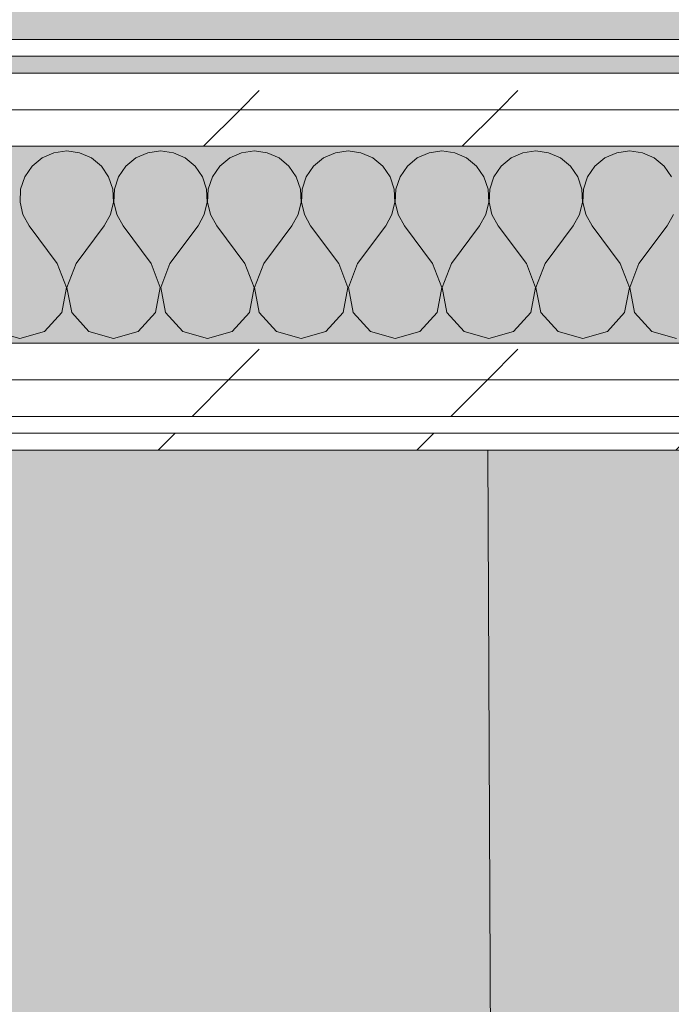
# Model space of a CAD drawing. Header units: millimetres. Extents: x -28277 to 305935, y -19284 to 4746.
# Tile 30 of 136: x -12150 to -11919, y 1767 to 2117. Entities that reach past the tile are written whole.
import ezdxf

# ---------------------------------------------------------------- set-up
doc = ezdxf.new("R2010")
doc.units = ezdxf.units.MM
doc.header["$MEASUREMENT"] = 0
doc.linetypes.add('Wipeout_Contour', pattern=[1000, 0, -1000])
for name, color, linetype in [('14_PAV_Paviment existent', 7, 'Continuous'), ('Nuevo_08_E_Envans secs', 7, 'Continuous'), ('Nuevo_09_EI_Mobiliari general', 7, 'Continuous')]:
    doc.layers.add(name, color=color, linetype=linetype)
for name, color, linetype, lineweight, true_color in [('14_PAV_Paviment existent_Pluma_Nº__102', 7, 'Continuous', 5, 0xcccccc), ('Nuevo_08_E_Envans secs_Pluma_Nº__102', 7, 'Continuous', 5, 0xcccccc), ('Nuevo_08_E_Envans secs_Pluma_Nº__171', 171, 'Continuous', 13, 0xaaaaff), ('Nuevo_08_E_Envans secs_Pluma_Nº__177', 7, 'Continuous', 15, 0xf7e046)]:
    doc.layers.add(name, color=color, linetype=linetype, lineweight=lineweight, true_color=true_color)
for name, color, linetype, lineweight in [('14_PAV_Paviment existent_Pluma_Nº__89', 7, 'Continuous', 5), ('Nuevo_08_E_Envans secs_Pluma_Nº__1', 7, 'Continuous', 5), ('Nuevo_09_EI_Mobiliari general_Pluma_Nº__1', 7, 'Continuous', 5)]:
    doc.layers.add(name, color=color, linetype=linetype, lineweight=lineweight)
pattern_1 = [(45, (0, 0), (-91.9239, 91.9239), [97.5, -32.5]), (45, (4e-14, 91.92), (-91.9239, 91.9239), [97.5, -32.5])]

# ---------------------------------------------------------------- blocks, each defined once
blk = doc.blocks.new('Forjado_1_5', base_point=(7332.11, 1999.55))
at = {"layer": '14_PAV_Paviment existent_Pluma_Nº__102', "linetype": 'Continuous', "lineweight": 0, "true_color": 0x333333}
blk.add_hatch(color=250, dxfattribs=at).paths.add_polyline_path([(7332.11, 1999.55), (7332.11, 3863.45), (-28267.53, 3863.45), (-28277.4, 1999.55)])
at = {"layer": '14_PAV_Paviment existent_Pluma_Nº__89', "color": 7, "linetype": 'Continuous', "lineweight": 5, "flags": 128}
blk.add_lwpolyline([(7332.11, 1999.55), (-28277.4, 1999.55), (-28267.53, 3863.45), (7332.11, 3863.45)], close=True, dxfattribs=at)
blk = doc.blocks.new('Forjado_2_5', base_point=(-12282.84, 1963.55))
at = {"layer": 'Nuevo_09_EI_Mobiliari general', "linetype": 'Continuous', "lineweight": 0, "true_color": 0xffffff}
blk.add_hatch(color=7, dxfattribs=at).paths.add_polyline_path([(-12282.84, 1963.55), (-12282.84, -1128.98), (-7154.41, -1128.98), (-7167.86, 1963.55), (-7955.11, 1963.55), (-7955.11, -328.98), (-11482.84, -328.98), (-11482.84, 1963.55)])
at = {"layer": 'Nuevo_09_EI_Mobiliari general_Pluma_Nº__1', "color": 7, "linetype": 'Continuous', "lineweight": 5, "flags": 128}
blk.add_lwpolyline([(-12282.84, 1963.55), (-12282.84, -1128.98), (-7154.41, -1128.98), (-7167.86, 1963.55), (-7955.11, 1963.55), (-7955.11, -328.98), (-11482.84, -328.98), (-11482.84, 1963.55)], close=True, dxfattribs=at)
blk = doc.blocks.new('*X59')
at = {"layer": 'Nuevo_08_E_Envans secs_Pluma_Nº__102', "color": 254, "linetype": 'Continuous', "lineweight": 5, "true_color": 0xcccccc}
for p, q in [((-12137.89, 2069.25), (-12142.1, 2067.4)), ((-12133.33, 2069.89), (-12137.89, 2069.25)), ((-12128.78, 2069.25), (-12133.33, 2069.89)), ((-12124.57, 2067.4), (-12128.78, 2069.25)), ((-12104.55, 2069.25), (-12108.76, 2067.4)), ((-12100, 2069.89), (-12104.55, 2069.25)), ((-12095.45, 2069.25), (-12100, 2069.89)), ((-12091.24, 2067.4), (-12095.45, 2069.25)), ((-12071.22, 2069.25), (-12075.43, 2067.4)), ((-12066.67, 2069.89), (-12071.22, 2069.25)), ((-12062.11, 2069.25), (-12066.67, 2069.89)), ((-12057.9, 2067.4), (-12062.11, 2069.25)), ((-12037.89, 2069.25), (-12042.1, 2067.4)), ((-12033.33, 2069.89), (-12037.89, 2069.25)), ((-12028.78, 2069.25), (-12033.33, 2069.89)), ((-12024.57, 2067.4), (-12028.78, 2069.25)), ((-12004.55, 2069.25), (-12008.76, 2067.4)), ((-12000, 2069.89), (-12004.55, 2069.25)), ((-11995.45, 2069.25), (-12000, 2069.89)), ((-11991.24, 2067.4), (-11995.45, 2069.25)), ((-11971.22, 2069.25), (-11975.43, 2067.4)), ((-11966.67, 2069.89), (-11971.22, 2069.25)), ((-11962.11, 2069.25), (-11966.67, 2069.89)), ((-11957.9, 2067.4), (-11962.11, 2069.25)), ((-11937.89, 2069.25), (-11942.1, 2067.4)), ((-11933.33, 2069.89), (-11937.89, 2069.25)), ((-11928.78, 2069.25), (-11933.33, 2069.89)), ((-11924.57, 2067.4), (-11928.78, 2069.25)), ((-12145.64, 2064.47), (-12148.24, 2060.68)), ((-12142.1, 2067.4), (-12145.64, 2064.47)), ((-12121.03, 2064.47), (-12124.57, 2067.4)), ((-12118.43, 2060.68), (-12121.03, 2064.47)), ((-12112.3, 2064.47), (-12114.91, 2060.68)), ((-12108.76, 2067.4), (-12112.3, 2064.47)), ((-12087.7, 2064.47), (-12091.24, 2067.4)), ((-12085.09, 2060.68), (-12087.7, 2064.47)), ((-12078.97, 2064.47), (-12081.57, 2060.68)), ((-12075.43, 2067.4), (-12078.97, 2064.47)), ((-12054.36, 2064.47), (-12057.9, 2067.4)), ((-12051.76, 2060.68), (-12054.36, 2064.47)), ((-12045.64, 2064.47), (-12048.24, 2060.68)), ((-12042.1, 2067.4), (-12045.64, 2064.47)), ((-12021.03, 2064.47), (-12024.57, 2067.4)), ((-12018.43, 2060.68), (-12021.03, 2064.47)), ((-12012.3, 2064.47), (-12014.91, 2060.68)), ((-12008.76, 2067.4), (-12012.3, 2064.47)), ((-11987.7, 2064.47), (-11991.24, 2067.4)), ((-11985.09, 2060.68), (-11987.7, 2064.47)), ((-11978.97, 2064.47), (-11981.57, 2060.68)), ((-11975.43, 2067.4), (-11978.97, 2064.47)), ((-11954.36, 2064.47), (-11957.9, 2067.4)), ((-11951.76, 2060.68), (-11954.36, 2064.47)), ((-11945.64, 2064.47), (-11948.24, 2060.68)), ((-11942.1, 2067.4), (-11945.64, 2064.47)), ((-11921.03, 2064.47), (-11924.57, 2067.4)), ((-11918.43, 2060.68), (-11921.03, 2064.47)), ((-12148.24, 2060.68), (-12149.71, 2056.32)), ((-12116.96, 2056.32), (-12118.43, 2060.68)), ((-12114.91, 2060.68), (-12116.38, 2056.32)), ((-12083.62, 2056.32), (-12085.09, 2060.68)), ((-12081.57, 2060.68), (-12083.04, 2056.32)), ((-12050.29, 2056.32), (-12051.76, 2060.68)), ((-12048.24, 2060.68), (-12049.71, 2056.32)), ((-12016.96, 2056.32), (-12018.43, 2060.68)), ((-12014.91, 2060.68), (-12016.38, 2056.32)), ((-11983.62, 2056.32), (-11985.09, 2060.68)), ((-11981.57, 2060.68), (-11983.04, 2056.32)), ((-11950.29, 2056.32), (-11951.76, 2060.68)), ((-11948.24, 2060.68), (-11949.71, 2056.32)), ((-12149.71, 2056.32), (-12149.93, 2051.72)), ((-12116.73, 2051.72), (-12116.96, 2056.32)), ((-12116.38, 2056.32), (-12116.6, 2051.72)), ((-12083.4, 2051.72), (-12083.62, 2056.32)), ((-12083.04, 2056.32), (-12083.27, 2051.72)), ((-12050.07, 2051.72), (-12050.29, 2056.32)), ((-12049.71, 2056.32), (-12049.93, 2051.72)), ((-12016.73, 2051.72), (-12016.96, 2056.32)), ((-12016.38, 2056.32), (-12016.6, 2051.72)), ((-11983.4, 2051.72), (-11983.62, 2056.32)), ((-11983.04, 2056.32), (-11983.27, 2051.72)), ((-11950.07, 2051.72), (-11950.29, 2056.32)), ((-11949.71, 2056.32), (-11949.93, 2051.72)), ((-12149.93, 2051.72), (-12148.89, 2047.25)), ((-12117.77, 2047.25), (-12116.73, 2051.72)), ((-12116.6, 2051.72), (-12115.56, 2047.25)), ((-12084.44, 2047.25), (-12083.4, 2051.72)), ((-12083.27, 2051.72), (-12082.23, 2047.25)), ((-12051.11, 2047.25), (-12050.07, 2051.72)), ((-12049.93, 2051.72), (-12048.89, 2047.25)), ((-12017.77, 2047.25), (-12016.73, 2051.72)), ((-12016.6, 2051.72), (-12015.56, 2047.25)), ((-11984.44, 2047.25), (-11983.4, 2051.72)), ((-11983.27, 2051.72), (-11982.23, 2047.25)), ((-11951.11, 2047.25), (-11950.07, 2051.72)), ((-11949.93, 2051.72), (-11948.89, 2047.25)), ((-12148.89, 2047.25), (-12146.67, 2043.22)), ((-12120, 2043.22), (-12117.77, 2047.25)), ((-12115.56, 2047.25), (-12113.33, 2043.22)), ((-12086.67, 2043.22), (-12084.44, 2047.25)), ((-12082.23, 2047.25), (-12080, 2043.22)), ((-12053.33, 2043.22), (-12051.11, 2047.25)), ((-12048.89, 2047.25), (-12046.67, 2043.22)), ((-12020, 2043.22), (-12017.77, 2047.25)), ((-12015.56, 2047.25), (-12013.33, 2043.22)), ((-11986.67, 2043.22), (-11984.44, 2047.25)), ((-11982.23, 2047.25), (-11980, 2043.22)), ((-11953.33, 2043.22), (-11951.11, 2047.25)), ((-11948.89, 2047.25), (-11946.67, 2043.22)), ((-11920, 2043.22), (-11917.77, 2047.25)), ((-12136.67, 2029.89), (-12146.67, 2043.22)), ((-12130, 2029.89), (-12120, 2043.22)), ((-12103.33, 2029.89), (-12113.33, 2043.22)), ((-12096.67, 2029.89), (-12086.67, 2043.22)), ((-12070, 2029.89), (-12080, 2043.22)), ((-12063.33, 2029.89), (-12053.33, 2043.22)), ((-12036.67, 2029.89), (-12046.67, 2043.22)), ((-12030, 2029.89), (-12020, 2043.22)), ((-12003.33, 2029.89), (-12013.33, 2043.22)), ((-11996.67, 2029.89), (-11986.67, 2043.22)), ((-11970, 2029.89), (-11980, 2043.22)), ((-11963.33, 2029.89), (-11953.33, 2043.22)), ((-11936.67, 2029.89), (-11946.67, 2043.22)), ((-11930, 2029.89), (-11920, 2043.22)), ((-12133.4, 2021.38), (-12136.67, 2029.89)), ((-12130, 2029.89), (-12133.27, 2021.38)), ((-12100.07, 2021.38), (-12103.33, 2029.89)), ((-12096.67, 2029.89), (-12099.93, 2021.38)), ((-12066.73, 2021.38), (-12070, 2029.89)), ((-12063.33, 2029.89), (-12066.6, 2021.38)), ((-12033.4, 2021.38), (-12036.67, 2029.89)), ((-12030, 2029.89), (-12033.27, 2021.38)), ((-12000.07, 2021.38), (-12003.33, 2029.89)), ((-11996.67, 2029.89), (-11999.93, 2021.38)), ((-11966.73, 2021.38), (-11970, 2029.89)), ((-11963.33, 2029.89), (-11966.6, 2021.38)), ((-11933.4, 2021.38), (-11936.67, 2029.89)), ((-11930, 2029.89), (-11933.27, 2021.38)), ((-12135.09, 2012.43), (-12133.4, 2021.38)), ((-12133.27, 2021.38), (-12131.57, 2012.43)), ((-12101.76, 2012.43), (-12100.07, 2021.38)), ((-12099.93, 2021.38), (-12098.24, 2012.43)), ((-12068.43, 2012.43), (-12066.73, 2021.38)), ((-12066.6, 2021.38), (-12064.91, 2012.43)), ((-12035.09, 2012.43), (-12033.4, 2021.38)), ((-12033.27, 2021.38), (-12031.57, 2012.43)), ((-12001.76, 2012.43), (-12000.07, 2021.38)), ((-11999.93, 2021.38), (-11998.24, 2012.43)), ((-11968.43, 2012.43), (-11966.73, 2021.38)), ((-11966.6, 2021.38), (-11964.91, 2012.43)), ((-11935.09, 2012.43), (-11933.4, 2021.38)), ((-11933.27, 2021.38), (-11931.57, 2012.43)), ((-12141.24, 2005.71), (-12135.09, 2012.43)), ((-12131.57, 2012.43), (-12125.43, 2005.71)), ((-12107.9, 2005.71), (-12101.76, 2012.43)), ((-12098.24, 2012.43), (-12092.1, 2005.71)), ((-12074.57, 2005.71), (-12068.43, 2012.43)), ((-12064.91, 2012.43), (-12058.76, 2005.71)), ((-12041.24, 2005.71), (-12035.09, 2012.43)), ((-12031.57, 2012.43), (-12025.43, 2005.71)), ((-12007.9, 2005.71), (-12001.76, 2012.43)), ((-11998.24, 2012.43), (-11992.1, 2005.71)), ((-11974.57, 2005.71), (-11968.43, 2012.43)), ((-11964.91, 2012.43), (-11958.76, 2005.71)), ((-11941.24, 2005.71), (-11935.09, 2012.43)), ((-11931.57, 2012.43), (-11925.43, 2005.71)), ((-12158.76, 2005.71), (-12150, 2003.22)), ((-12150, 2003.22), (-12141.24, 2005.71)), ((-12125.43, 2005.71), (-12116.67, 2003.22)), ((-12116.67, 2003.22), (-12107.9, 2005.71)), ((-12092.1, 2005.71), (-12083.33, 2003.22)), ((-12083.33, 2003.22), (-12074.57, 2005.71)), ((-12058.76, 2005.71), (-12050, 2003.22)), ((-12050, 2003.22), (-12041.24, 2005.71)), ((-12025.43, 2005.71), (-12016.67, 2003.22)), ((-12016.67, 2003.22), (-12007.9, 2005.71)), ((-11992.1, 2005.71), (-11983.33, 2003.22)), ((-11983.33, 2003.22), (-11974.57, 2005.71)), ((-11958.76, 2005.71), (-11950, 2003.22)), ((-11950, 2003.22), (-11941.24, 2005.71)), ((-11925.43, 2005.71), (-11916.67, 2003.22))]:
    blk.add_line(p, q, dxfattribs=at)
blk = doc.blocks.new('Muro_15_5', base_point=(-11482.84, 1963.55))
at = {"color": 254, "linetype": 'Wipeout_Contour', "lineweight": 0, "ltscale": 50132.497553}
blk.add_wipeout([(-13225.05, 2103.55), (-11482.84, 2103.55), (-11482.84, 2109.55), (-13225.05, 2109.55)], dxfattribs=at).dxf.layer = 'Nuevo_08_E_Envans secs'
at = {"color": 254, "linetype": 'Wipeout_Contour', "lineweight": 0, "ltscale": 48212.45013}
blk.add_wipeout([(-12294.84, 1975.55), (-11482.84, 1975.55), (-11482.84, 1988.55), (-12294.84, 1988.55)], dxfattribs=at).dxf.layer = 'Nuevo_08_E_Envans secs'
at = {"color": 254, "linetype": 'Wipeout_Contour', "lineweight": 0, "ltscale": 48178.578032}
blk.add_wipeout([(-12282.84, 1963.55), (-11482.84, 1963.55), (-11482.84, 1969.55), (-12282.84, 1969.55)], dxfattribs=at).dxf.layer = 'Nuevo_08_E_Envans secs'
at = {"layer": 'Nuevo_08_E_Envans secs_Pluma_Nº__171', "linetype": 'Continuous', "lineweight": 13, "true_color": 0xaaaaff}
h = blk.add_hatch(dxfattribs=at)
h.set_pattern_fill('Panellat_HPL_0005', color=161, style=0, pattern_type=2)
h.set_pattern_definition(pattern_1)
h.paths.add_polyline_path([(-13225.05, 2103.55), (-11482.84, 2103.55), (-11482.84, 2109.55), (-13225.05, 2109.55)])
h = blk.add_hatch(dxfattribs=at)
h.set_pattern_fill('Panellat_HPL_0005', color=161, style=0, pattern_type=2)
h.set_pattern_definition(pattern_1)
h.paths.add_polyline_path([(-12282.84, 1963.55), (-11482.84, 1963.55), (-11482.84, 1969.55), (-12282.84, 1969.55)])
at = {"layer": 'Nuevo_08_E_Envans secs_Pluma_Nº__177', "linetype": 'Continuous', "lineweight": 15, "true_color": 0xf7e046}
h = blk.add_hatch(dxfattribs=at)
h.set_pattern_fill('Panellat_HPL_0005', color=53, style=0, pattern_type=2)
h.set_pattern_definition(pattern_1)
h.paths.add_polyline_path([(-12294.84, 1975.55), (-11482.84, 1975.55), (-11482.84, 1988.55), (-12294.84, 1988.55)])
at = {"layer": 'Nuevo_08_E_Envans secs_Pluma_Nº__1', "color": 7, "linetype": 'Continuous', "lineweight": 5}
for p, q in [((-13225.05, 2103.55), (-11482.84, 2103.55)), ((-12294.84, 1975.55), (-11482.84, 1975.55)), ((-12288.84, 1969.55), (-11482.84, 1969.55))]:
    blk.add_line(p, q, dxfattribs=at)
at = {"layer": 'Nuevo_08_E_Envans secs_Pluma_Nº__1', "color": 7, "linetype": 'Continuous', "lineweight": 5, "flags": 128}
for points in [[(-11482.84, 2109.55), (-13225.05, 2109.55)], [(-12282.84, 1963.55), (-11482.84, 1963.55)]]:
    blk.add_lwpolyline(points, dxfattribs=at)
at = {"color": 254, "linetype": 'Wipeout_Contour', "lineweight": 0, "ltscale": 48246.702832}
blk.add_wipeout([(-12307.84, 1988.55), (-11482.84, 1988.55), (-11482.84, 2001.55), (-12307.84, 2001.55)], dxfattribs=at).dxf.layer = 'Nuevo_08_E_Envans secs'
at = {"layer": 'Nuevo_08_E_Envans secs_Pluma_Nº__177', "linetype": 'Continuous', "lineweight": 15, "true_color": 0xf7e046}
h = blk.add_hatch(dxfattribs=at)
h.set_pattern_fill('Panellat_HPL_0005', color=53, style=0, pattern_type=2)
h.set_pattern_definition(pattern_1)
h.paths.add_polyline_path([(-12307.84, 1988.55), (-11482.84, 1988.55), (-11482.84, 2001.55), (-12307.84, 2001.55)])
at = {"layer": 'Nuevo_08_E_Envans secs_Pluma_Nº__1', "color": 7, "linetype": 'Continuous', "lineweight": 5}
for p, q in [((-12320.84, 2001.55), (-11482.84, 2001.55)), ((-12307.84, 1988.55), (-11482.84, 1988.55))]:
    blk.add_line(p, q, dxfattribs=at)
at = {"layer": 'Nuevo_08_E_Envans secs', "color": 7, "lineweight": 20}
blk.add_blockref('*X59', (0, 0), dxfattribs=at)
at = {"color": 254, "linetype": 'Wipeout_Contour', "lineweight": 0, "ltscale": 50113.377678}
blk.add_wipeout([(-13225.05, 2071.55), (-11482.84, 2071.55), (-11482.84, 2084.55), (-13225.05, 2084.55)], dxfattribs=at).dxf.layer = 'Nuevo_08_E_Envans secs'
at = {"layer": 'Nuevo_08_E_Envans secs_Pluma_Nº__177', "linetype": 'Continuous', "lineweight": 15, "true_color": 0xf7e046}
h = blk.add_hatch(dxfattribs=at)
h.set_pattern_fill('Panellat_HPL_0005', color=53, style=0, pattern_type=2)
h.set_pattern_definition(pattern_1)
h.paths.add_polyline_path([(-13225.05, 2071.55), (-11482.84, 2071.55), (-11482.84, 2084.55), (-13225.05, 2084.55)])
at = {"layer": 'Nuevo_08_E_Envans secs_Pluma_Nº__1', "color": 7, "linetype": 'Continuous', "lineweight": 5}
blk.add_line((-13225.05, 2071.55), (-11482.84, 2071.55), dxfattribs=at)
at = {"color": 254, "linetype": 'Wipeout_Contour', "lineweight": 0, "ltscale": 50122.070038}
blk.add_wipeout([(-13225.05, 2084.55), (-11482.84, 2084.55), (-11482.84, 2097.55), (-13225.05, 2097.55)], dxfattribs=at).dxf.layer = 'Nuevo_08_E_Envans secs'
at = {"layer": 'Nuevo_08_E_Envans secs_Pluma_Nº__177', "linetype": 'Continuous', "lineweight": 15, "true_color": 0xf7e046}
h = blk.add_hatch(dxfattribs=at)
h.set_pattern_fill('Panellat_HPL_0005', color=53, style=0, pattern_type=2)
h.set_pattern_definition(pattern_1)
h.paths.add_polyline_path([(-13225.05, 2084.55), (-11482.84, 2084.55), (-11482.84, 2097.55), (-13225.05, 2097.55)])
at = {"layer": 'Nuevo_08_E_Envans secs_Pluma_Nº__1', "color": 7, "linetype": 'Continuous', "lineweight": 5}
for p, q in [((-13225.05, 2097.55), (-11482.84, 2097.55)), ((-13225.05, 2084.55), (-11482.84, 2084.55))]:
    blk.add_line(p, q, dxfattribs=at)
blk = doc.blocks.new('Forjado_4_5', base_point=(-11983.68, 1963.55))
at = {"layer": 'Nuevo_09_EI_Mobiliari general', "linetype": 'Continuous', "lineweight": 0, "true_color": 0xffffff}
blk.add_hatch(color=7, dxfattribs=at).paths.add_polyline_path([(-11983.68, 1963.55), (-12282.84, 1963.55), (-12282.84, -996.74), (-11970.44, -996.74)])
at = {"layer": 'Nuevo_09_EI_Mobiliari general_Pluma_Nº__1', "color": 7, "linetype": 'Continuous', "lineweight": 5, "flags": 128}
blk.add_lwpolyline([(-11983.68, 1963.55), (-12282.84, 1963.55), (-12282.84, -996.74), (-11970.44, -996.74)], close=True, dxfattribs=at)

msp = doc.modelspace()

# ---------------------------------------------------------------- block references
at = {"layer": '14_PAV_Paviment existent', "color": 7, "linetype": 'Continuous', "lineweight": 5}
msp.add_blockref('Forjado_1_5', (7332.106, 1999.555), dxfattribs=at)
at = {"layer": 'Nuevo_09_EI_Mobiliari general', "color": 7, "linetype": 'Continuous', "lineweight": 5}
msp.add_blockref('Forjado_2_5', (-12282.835, 1963.555), dxfattribs=at)

# ---------------------------------------------------------------- next in the draw order: block references
at = {"layer": 'Nuevo_08_E_Envans secs', "color": 7, "lineweight": 20}
msp.add_blockref('Muro_15_5', (-11482.835, 1963.555), dxfattribs=at)

# ---------------------------------------------------------------- next in the draw order: block references
at = {"layer": 'Nuevo_09_EI_Mobiliari general', "color": 7, "linetype": 'Continuous', "lineweight": 5}
msp.add_blockref('Forjado_4_5', (-11983.677, 1963.555), dxfattribs=at)

doc.saveas('drawing.dxf')
